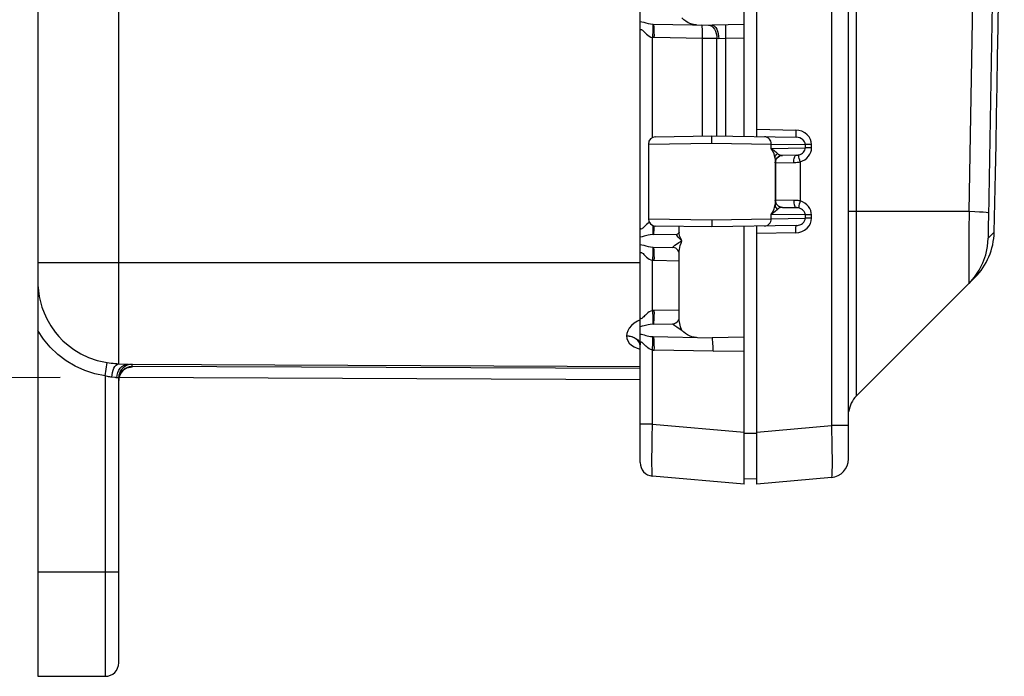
# Model space of a CAD drawing. Header units: inches. Extents: x 0 to 68, y 0 to 44.
# Tile 3 of 34: x 3.9 to 8.7, y 17.3 to 20.5. Entities that reach past the tile are written whole.
import ezdxf

# ---------------------------------------------------------------- set-up
doc = ezdxf.new("R2010")
doc.units = ezdxf.units.IN
doc.header["$LTSCALE"] = 3.74
doc.header["$MEASUREMENT"] = 0
doc.layers.get('0').update_dxf_attribs({"linetype": 'CONTINUOUS'})
doc.layers.add('DIM', color=7, linetype='CONTINUOUS')
doc.styles.get("Standard").update_dxf_attribs({"font": 'arial.ttf'})
doc.dimstyles.new('DIMSTYLE_2', dxfattribs={"dimtxt": 0.34, "dimasz": 0.4, "dimexe": 0.09, "dimexo": 0.07, "dimgap": 0.0425, "dimtad": 0, "dimtih": 1, "dimtoh": 1, "dimzin": 4, "dimdsep": 46, "dimtxsty": 'Standard', "dimblk": '_FILLED', "dimblk1": '_FILLED', "dimblk2": '_FILLED', "dimcen": 0.09, "dimadec": 3, "dimazin": 1, "dimtfac": 1, "dimtdec": 3, "dimtofl": 0, "dimtmove": 0, "dimatfit": 3, "dimldrblk": '_FILLED', "dimfxl": 0, "dimtolj": 1, "dimtzin": 4, "dimarcsym": 0})

# ---------------------------------------------------------------- blocks, each defined once
blk = doc.blocks.new('_FILLED')
at = {"color": 0, "linetype": 'ByBlock'}
blk.add_solid([(0, 0), (-1, 0.2), (-1, -0.2)], dxfattribs=at)
blk = doc.blocks.new('*D11')
at = {"layer": 'DIM', "color": 2, "linetype": 'Continuous'}
for p, q in [((4.1288, 29.1121), (2.6725, 29.1058)), ((3.0325, 29.1073), (3.0537, 24.258)), ((3.0778, 18.7287), (3.0567, 23.578)), ((4.1288, 18.7333), (2.7178, 18.7272))]:
    blk.add_line(p, q, dxfattribs=at)
at = {"layer": 'DIM', "color": 2, "linetype": 'Continuous', "xscale": 0.4, "yscale": 0.4, "zscale": 0.4}
for p, rotation in [((3.0325, 29.1073), 90.24999999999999), ((3.0778, 18.7287), 270.25)]:
    blk.add_blockref('_FILLED', p, dxfattribs=dict(at, rotation=rotation))
at = {"layer": 'DIM', "color": 2, "linetype": 'Continuous', "insert": (3.0552, 24.088), "char_height": 0.34, "width": 1.188104, "attachment_point": 2, "line_spacing_factor": 0.9}
blk.add_mtext('10.38', dxfattribs=at)

msp = doc.modelspace()

# ---------------------------------------------------------------- linework, layer by layer
at = {"color": 7, "linetype": 'Continuous'}
for p, q in [((4.0205, 30.5489), (4.0205, 17.2989)), ((6.9105, 18.3247), (6.9105, 29.5231)), ((7.9105, 18.3427), (7.9105, 29.5052)), ((7.8283, 29.3458), (7.8283, 18.502)), ((7.9485, 18.6445), (7.9485, 29.2034)), ((4.4088, 18.7989), (4.4088, 29.049)), ((7.4105, 19.8898), (7.4105, 20.958)), ((7.4705, 19.8897), (7.4705, 20.9581)), ((7.4105, 20.4266), (7.2555, 20.4239)), ((6.9698, 19.8841), (6.9698, 20.3644)), ((7.2085, 20.3598), (6.9788, 20.3639)), ((7.4105, 20.3617), (7.3208, 20.3601)), ((7.2791, 20.3592), (7.2085, 20.3598)), ((7.2085, 20.3598), (7.2085, 19.8919)), ((7.279, 19.8923), (7.2791, 20.3592)), ((7.2876, 20.3589), (7.2791, 20.3592)), ((7.3208, 20.3601), (7.2876, 20.3589)), ((7.3208, 20.3601), (7.3208, 19.8915)), ((6.9849, 19.888), (7.2542, 19.8927)), ((7.2542, 19.8927), (7.6597, 19.8856)), ((7.2542, 19.8577), (7.2542, 19.8927)), ((7.4705, 19.9239), (7.6573, 19.9206)), ((6.9505, 19.853), (7.2542, 19.8577)), ((6.9505, 19.853), (6.9505, 19.4949)), ((7.2542, 19.8577), (7.5396, 19.8533)), ((7.5396, 19.8533), (7.7031, 19.8504)), ((7.5396, 19.8321), (7.5396, 19.8533)), ((7.733, 19.8504), (7.7031, 19.8504)), ((7.7031, 19.8504), (7.7031, 19.835)), ((7.733, 19.835), (7.733, 19.8504)), ((7.5396, 19.8321), (7.7031, 19.835)), ((7.6587, 19.7997), (7.5934, 19.7986)), ((7.6696, 19.8008), (7.6718, 19.8013)), ((7.6716, 19.7994), (7.6718, 19.8013)), ((7.6718, 19.8013), (7.6786, 19.8035)), ((7.733, 19.835), (7.7031, 19.835)), ((7.558, 19.7842), (7.558, 19.5637)), ((7.559, 19.7636), (7.5596, 19.7636)), ((7.5596, 19.7636), (7.6482, 19.7648)), ((7.5596, 19.7636), (7.5596, 19.5843)), ((7.6783, 19.7678), (7.6783, 19.5801)), ((7.5596, 19.5843), (7.559, 19.5843)), ((7.6482, 19.5831), (7.5596, 19.5843)), ((7.7031, 19.5129), (7.5396, 19.5158)), ((7.5396, 19.4946), (7.5396, 19.5158)), ((7.5728, 19.5425), (7.5692, 19.5394)), ((7.587, 19.5501), (7.594, 19.5493)), ((7.593, 19.5493), (7.588, 19.5498)), ((7.5934, 19.5493), (7.593, 19.5493)), ((7.5934, 19.5493), (7.6587, 19.5481)), ((7.661, 19.5481), (7.6587, 19.5481)), ((7.6716, 19.5484), (7.6718, 19.5466)), ((7.733, 19.5129), (7.7031, 19.5129)), ((7.7031, 19.5129), (7.7031, 19.4975)), ((7.733, 19.4975), (7.733, 19.5129)), ((8.4888, 19.5294), (7.9105, 19.5294)), ((8.4888, 19.5294), (8.4882, 19.4399)), ((6.9505, 19.4949), (7.2542, 19.4902)), ((7.2542, 19.4902), (7.5396, 19.4946)), ((7.2542, 19.4902), (7.2542, 19.4552)), ((7.5396, 19.4946), (7.7031, 19.4975)), ((7.733, 19.4975), (7.7031, 19.4975)), ((8.5808, 19.4676), (8.5806, 19.4369)), ((6.9366, 19.4626), (6.928, 19.4539)), ((6.9702, 19.4189), (6.9594, 19.4176)), ((6.9711, 19.4206), (6.9702, 19.4189)), ((6.9736, 19.419), (7.0871, 19.421)), ((7.2542, 19.4552), (6.9849, 19.4599)), ((7.0955, 19.4248), (7.096, 19.4253)), ((7.098, 19.4281), (7.098, 19.4579)), ((7.098, 19.4283), (7.098, 19.4269)), ((7.6597, 19.4623), (7.2542, 19.4552)), ((7.4105, 18.8624), (7.4105, 19.458)), ((7.4705, 18.2217), (7.4705, 19.4581)), ((7.6573, 19.4273), (7.4705, 19.424)), ((8.4882, 19.4399), (8.4876, 19.3188)), ((8.5812, 19.4021), (8.6095, 19.4305)), ((6.9722, 19.3472), (6.9722, 19.3391)), ((7.0663, 19.3572), (7.0711, 19.3622)), ((7.098, 19.3311), (7.098, 19.3311)), ((7.098, 19.0168), (7.098, 19.3311)), ((6.9105, 19.2839), (4.0205, 19.2839)), ((6.9698, 19.0535), (6.9698, 19.2944)), ((7.098, 19.2918), (6.9788, 19.2939)), ((8.4876, 19.3188), (8.4875, 19.2549)), ((8.4875, 19.2549), (8.4876, 19.2099)), ((7.9485, 18.6445), (8.5165, 19.2125)), ((8.4886, 19.1846), (8.5148, 19.2144)), ((7.098, 19.0561), (6.9788, 19.054)), ((6.9105, 19.0099), (6.8977, 19.0039)), ((6.9702, 18.9889), (6.9594, 18.9876)), ((6.9711, 18.9906), (6.9702, 18.9889)), ((6.9736, 18.989), (7.0663, 18.9906)), ((6.9057, 18.9027), (6.8999, 18.9104)), ((6.9711, 18.9273), (6.9702, 18.929)), ((7.4105, 18.9266), (7.2555, 18.9239)), ((6.8963, 18.873), (6.9105, 18.8683)), ((6.9698, 18.509), (6.9698, 18.8643)), ((7.2611, 18.8589), (6.9788, 18.8639)), ((7.2611, 18.8589), (7.4105, 18.8615)), ((7.4105, 18.2214), (7.4105, 18.8615)), ((4.3438, 18.7408), (4.3533, 18.8047)), ((4.4011, 18.7443), (4.4043, 18.7564)), ((4.4088, 18.7989), (4.4365, 18.7975)), ((4.4137, 18.7462), (4.4198, 18.7574)), ((4.4198, 18.7574), (4.4279, 18.7672)), ((4.4442, 18.7765), (4.4382, 18.7731)), ((4.4491, 18.7813), (4.4613, 18.7849)), ((4.4615, 18.7828), (4.4494, 18.7793)), ((4.4565, 18.78), (4.4522, 18.7797)), ((4.4538, 18.7969), (4.4566, 18.7968)), ((4.4661, 18.7812), (4.4565, 18.78)), ((4.4566, 18.7968), (6.9104, 18.7861)), ((4.4613, 18.7849), (4.474, 18.7861)), ((4.474, 18.784), (4.4615, 18.7828)), ((4.474, 18.784), (4.474, 18.7967)), ((6.9104, 18.7755), (4.474, 18.7861)), ((4.3438, 18.7408), (4.3438, 17.2989)), ((4.3896, 18.7326), (4.3761, 18.7341)), ((4.3934, 18.7322), (4.3896, 18.7326)), ((4.4, 18.7318), (4.4011, 18.7443)), ((4.4088, 18.7318), (4.4, 18.7318)), ((4.4088, 17.3639), (4.4088, 18.7318)), ((4.41, 18.734), (4.4137, 18.7462)), ((4.4108, 18.7345), (6.9105, 18.7236)), ((6.9698, 18.509), (6.9105, 18.509)), ((6.9685, 18.4444), (6.9698, 18.509)), ((6.9698, 18.509), (7.4105, 18.4705)), ((7.4705, 18.4707), (7.8283, 18.502)), ((7.9105, 18.502), (7.8283, 18.502)), ((7.4105, 18.4655), (7.4705, 18.4655)), ((7.4105, 18.2214), (6.9698, 18.26)), ((7.4105, 18.2485), (7.4705, 18.2464)), ((7.8283, 18.253), (7.4705, 18.2217)), ((4.4088, 17.7989), (4.0205, 17.7989)), ((4.0205, 17.2989), (4.3438, 17.2989))]:
    msp.add_line(p, q, dxfattribs=at)
for points in [[(8.4888, 19.5294), (8.515, 20.9941), (8.5307, 22.4589), (8.536, 23.9239), (8.5307, 25.389), (8.515, 26.8538), (8.4888, 28.3184)], [(8.608, 20.9896), (8.5814, 19.5035), (8.5808, 19.4676)], [(7.1808, 20.4252), (7.1672, 20.4269), (7.1541, 20.4303), (7.1418, 20.4357), (7.1303, 20.4424), (7.1201, 20.4501), (7.1114, 20.4589)], [(6.9105, 20.4411), (6.9192, 20.4396), (6.9285, 20.4375), (6.9388, 20.4349), (6.9495, 20.4323), (6.9599, 20.4302), (6.9702, 20.429)], [(6.9722, 20.4091), (6.972, 20.3995), (6.9716, 20.3885), (6.9708, 20.3766), (6.9698, 20.3643)], [(6.9702, 20.429), (6.9709, 20.429), (6.9716, 20.4289), (6.9722, 20.4289), (6.9729, 20.4289), (6.9736, 20.4289), (7.2555, 20.4239)], [(6.9702, 20.429), (6.9711, 20.4273), (6.9718, 20.4233), (6.9722, 20.4172), (6.9722, 20.4091)], [(6.9788, 20.3639), (6.9789, 20.3764), (6.9788, 20.3884), (6.9785, 20.3994), (6.978, 20.4091), (6.9773, 20.4173), (6.9764, 20.4236), (6.9754, 20.4275), (6.9743, 20.4288)], [(7.204, 20.4248), (7.2051, 20.4236), (7.206, 20.42), (7.2069, 20.4142), (7.2076, 20.4065), (7.2082, 20.3967), (7.2085, 20.3854), (7.2086, 20.373), (7.2085, 20.3598)], [(7.2392, 20.4242), (7.2471, 20.4228), (7.2546, 20.419), (7.2615, 20.413)], [(7.2555, 20.4239), (7.2617, 20.4227), (7.2678, 20.419), (7.2733, 20.413)], [(7.2615, 20.413), (7.2675, 20.4049), (7.2724, 20.3952), (7.276, 20.384), (7.2782, 20.3719), (7.2789, 20.3592)], [(7.2733, 20.413), (7.2782, 20.4049), (7.2821, 20.3951), (7.2851, 20.3839), (7.287, 20.3715), (7.2876, 20.3589)], [(7.3208, 20.4251), (7.3206, 20.4238), (7.3205, 20.4201), (7.3204, 20.4141), (7.3204, 20.406), (7.3204, 20.3962), (7.3205, 20.385), (7.3208, 20.3601)], [(6.9105, 20.3903), (6.9108, 20.395), (6.9116, 20.3986), (6.9129, 20.401), (6.9144, 20.4024), (6.9165, 20.4027), (6.919, 20.4018), (6.9218, 20.3999), (6.9248, 20.3972), (6.9282, 20.3939), (6.932, 20.3899), (6.9366, 20.3852), (6.9419, 20.3802), (6.948, 20.3751), (6.9548, 20.3704), (6.962, 20.3669), (6.9698, 20.3643)], [(6.9788, 20.3639), (6.9772, 20.3639), (6.9755, 20.364), (6.9738, 20.364), (6.9722, 20.3641), (6.9709, 20.3642), (6.9698, 20.3644)], [(7.6573, 19.9206), (7.6572, 19.9138), (7.6573, 19.9072), (7.6575, 19.9012), (7.6578, 19.8959), (7.6581, 19.8915), (7.6586, 19.8883), (7.6592, 19.8863), (7.6597, 19.8856)], [(7.733, 19.8504), (7.7318, 19.8631), (7.7279, 19.8753), (7.7214, 19.8873), (7.7123, 19.8982), (7.7006, 19.9074), (7.6872, 19.9145), (7.6729, 19.9189), (7.6573, 19.9206)], [(7.5396, 19.8533), (7.5391, 19.8599), (7.5373, 19.8663), (7.5344, 19.8722), (7.5306, 19.8774), (7.5258, 19.8819), (7.5201, 19.8853), (7.5139, 19.8874), (7.5074, 19.8883)], [(7.7031, 19.8504), (7.7023, 19.8571), (7.6999, 19.8635), (7.6962, 19.8693), (7.6911, 19.8745), (7.6847, 19.8789), (7.6772, 19.8824), (7.6688, 19.8847), (7.6597, 19.8856)], [(7.5396, 19.8321), (7.5464, 19.8276), (7.5523, 19.8232), (7.5575, 19.8191), (7.562, 19.8153), (7.5659, 19.8117), (7.5692, 19.8085)], [(7.558, 19.7842), (7.5574, 19.791), (7.5558, 19.7984), (7.5533, 19.8062), (7.5499, 19.8144), (7.5453, 19.823), (7.5396, 19.8321)], [(7.558, 19.7842), (7.5583, 19.7887), (7.5593, 19.7931), (7.5609, 19.7974), (7.5631, 19.8014), (7.5659, 19.8052), (7.5692, 19.8085)], [(7.559, 19.7636), (7.5596, 19.7703), (7.5615, 19.7767), (7.5645, 19.7825), (7.5686, 19.7878), (7.5738, 19.7922), (7.5798, 19.7956), (7.5815, 19.7963)], [(7.5692, 19.8085), (7.5728, 19.8054), (7.5766, 19.8028), (7.5806, 19.8009), (7.5848, 19.7996), (7.589, 19.7988), (7.5934, 19.7986)], [(7.581, 19.7959), (7.5752, 19.7927), (7.57, 19.7885)], [(7.594, 19.7986), (7.5874, 19.7979), (7.581, 19.7959)], [(7.5815, 19.7963), (7.5864, 19.7978), (7.5934, 19.7986)], [(7.6482, 19.7648), (7.6483, 19.7715), (7.6488, 19.7779), (7.6497, 19.7838), (7.6509, 19.789), (7.6525, 19.7935), (7.6544, 19.7969), (7.6565, 19.799), (7.6587, 19.7997)], [(7.6587, 19.7997), (7.661, 19.7998), (7.6632, 19.8), (7.6638, 19.8)], [(7.6638, 19.8), (7.6653, 19.8002), (7.6675, 19.8005), (7.6696, 19.8008)], [(7.6783, 19.7678), (7.6762, 19.7757), (7.6744, 19.7833), (7.6729, 19.79), (7.672, 19.7954), (7.6716, 19.7994)], [(7.6783, 19.7678), (7.6901, 19.7721), (7.7008, 19.778), (7.7105, 19.7855), (7.7187, 19.7943), (7.725, 19.8039), (7.7295, 19.8141), (7.7321, 19.8244), (7.733, 19.835)], [(7.6786, 19.8035), (7.6848, 19.8065), (7.6902, 19.8102), (7.6948, 19.8145), (7.6984, 19.8192), (7.701, 19.8243), (7.7026, 19.8296), (7.7031, 19.835)], [(7.558, 19.7842), (7.5581, 19.778), (7.5583, 19.773), (7.5584, 19.769), (7.5586, 19.7661), (7.5588, 19.7643), (7.559, 19.7636)], [(7.57, 19.7885), (7.5657, 19.7833), (7.5624, 19.7773), (7.5603, 19.7706), (7.5596, 19.7636)], [(7.6482, 19.7648), (7.6533, 19.7649), (7.6584, 19.7652), (7.6635, 19.7656), (7.6685, 19.7662), (7.6734, 19.7669), (7.6783, 19.7678)], [(7.5396, 19.5158), (7.5453, 19.5248), (7.5499, 19.5335), (7.5533, 19.5417), (7.5558, 19.5495), (7.5574, 19.5568), (7.558, 19.5637)], [(7.5579, 19.5637), (7.5583, 19.5592), (7.5593, 19.5547), (7.5609, 19.5504), (7.5631, 19.5464), (7.5659, 19.5427), (7.5692, 19.5394)], [(7.559, 19.5843), (7.5588, 19.5836), (7.5586, 19.5818), (7.5584, 19.5789), (7.5583, 19.5749), (7.5581, 19.5699), (7.558, 19.5637)], [(7.5804, 19.552), (7.5746, 19.5552), (7.5694, 19.5593), (7.565, 19.5646), (7.5617, 19.5706), (7.5597, 19.5773), (7.559, 19.5843)], [(7.5596, 19.5843), (7.5603, 19.5776), (7.5622, 19.5712), (7.5652, 19.5653), (7.5693, 19.5601), (7.5744, 19.5557), (7.5804, 19.5523), (7.587, 19.5501)], [(7.6783, 19.5801), (7.6734, 19.581), (7.6684, 19.5817), (7.6634, 19.5823), (7.6584, 19.5827), (7.6533, 19.583), (7.6482, 19.5831)], [(7.6482, 19.5831), (7.6483, 19.5763), (7.6488, 19.5697), (7.6498, 19.5637), (7.651, 19.5584), (7.6527, 19.5541), (7.6545, 19.5509), (7.6566, 19.5488), (7.6587, 19.5481)], [(7.6783, 19.5801), (7.6762, 19.572), (7.6743, 19.5643), (7.6729, 19.5576), (7.672, 19.5522), (7.6716, 19.5484)], [(7.733, 19.5129), (7.732, 19.5238), (7.7293, 19.5342), (7.7248, 19.5443), (7.7186, 19.5537), (7.7106, 19.5623), (7.701, 19.5698), (7.6903, 19.5757), (7.6783, 19.5801)], [(7.5692, 19.5394), (7.5658, 19.536), (7.5618, 19.5324), (7.5573, 19.5285), (7.5521, 19.5245), (7.5462, 19.5202), (7.5396, 19.5158)], [(7.5806, 19.547), (7.5766, 19.545), (7.5728, 19.5425)], [(7.588, 19.5498), (7.5867, 19.55), (7.5804, 19.552)], [(7.5934, 19.5493), (7.589, 19.5491), (7.5848, 19.5483), (7.5806, 19.547)], [(7.6638, 19.5479), (7.6632, 19.5479), (7.661, 19.5481)], [(7.6718, 19.5466), (7.6696, 19.547), (7.6675, 19.5474), (7.6653, 19.5477), (7.6638, 19.5479)], [(7.7031, 19.5129), (7.7026, 19.5184), (7.7009, 19.5238), (7.6983, 19.5288), (7.6947, 19.5335), (7.6902, 19.5377), (7.6848, 19.5414), (7.6786, 19.5444), (7.6718, 19.5466)], [(8.5818, 19.5227), (8.5786, 19.5237), (8.5702, 19.5247), (8.5568, 19.5258), (8.5387, 19.527), (8.5159, 19.5282), (8.4888, 19.5294)], [(6.9544, 19.4773), (6.9476, 19.4725), (6.9415, 19.4674), (6.9366, 19.4626)], [(7.5074, 19.4596), (7.5136, 19.4604), (7.5196, 19.4623), (7.525, 19.4655), (7.5299, 19.4697), (7.534, 19.4749), (7.5371, 19.481), (7.539, 19.4876), (7.5396, 19.4946)], [(7.6573, 19.4273), (7.6724, 19.4288), (7.6865, 19.433), (7.7001, 19.4401), (7.712, 19.4494), (7.7213, 19.4605), (7.728, 19.4727), (7.7319, 19.4849), (7.733, 19.4975)], [(7.6597, 19.4623), (7.6656, 19.4627), (7.6712, 19.4637), (7.6764, 19.4652), (7.6812, 19.4671), (7.6855, 19.4694), (7.6894, 19.472), (7.6928, 19.4749), (7.6957, 19.478), (7.698, 19.4811), (7.6999, 19.4844), (7.7014, 19.4876), (7.7024, 19.4909), (7.7029, 19.4942), (7.7031, 19.4975)], [(6.928, 19.4539), (6.9243, 19.4501), (6.921, 19.4474), (6.9182, 19.4456), (6.916, 19.4451), (6.9141, 19.4457), (6.9127, 19.447), (6.9116, 19.4494), (6.9108, 19.4529), (6.9105, 19.4575)], [(6.9594, 19.4176), (6.9492, 19.4155), (6.9305, 19.4109)], [(6.9736, 19.419), (6.9729, 19.419), (6.9722, 19.419), (6.9716, 19.4189), (6.9709, 19.4189), (6.9702, 19.4189)], [(6.972, 19.449), (6.9722, 19.4394), (6.9722, 19.4312), (6.9718, 19.4248), (6.9711, 19.4206)], [(6.9713, 19.4629), (6.9715, 19.4597), (6.972, 19.449)], [(6.9743, 19.419), (6.9754, 19.4203), (6.9764, 19.4239), (6.9772, 19.4296), (6.9779, 19.4374), (6.9785, 19.4471), (6.9788, 19.4585), (6.9788, 19.4606)], [(7.1114, 19.3889), (7.1013, 19.3976), (7.0941, 19.4053), (7.0894, 19.4115), (7.0867, 19.4163), (7.0861, 19.4197), (7.0871, 19.421)], [(7.0872, 19.421), (7.0879, 19.421), (7.0916, 19.422), (7.0955, 19.4248)], [(7.1114, 19.3889), (7.1072, 19.3964), (7.1038, 19.4035), (7.1013, 19.4101), (7.0995, 19.4162), (7.0984, 19.4219), (7.098, 19.4269)], [(7.4705, 19.4581), (7.4704, 19.4584), (7.4704, 19.4586), (7.4702, 19.4587), (7.47, 19.4588), (7.4698, 19.4589), (7.4696, 19.4589)], [(7.6573, 19.4273), (7.6572, 19.4341), (7.6573, 19.4407), (7.6575, 19.4467), (7.6578, 19.452), (7.6581, 19.4563), (7.6586, 19.4596), (7.6592, 19.4616), (7.6597, 19.4623)], [(8.5806, 19.4369), (8.5805, 19.4246), (8.5806, 19.4148), (8.5807, 19.4076), (8.5809, 19.4034), (8.5812, 19.4021)], [(6.9305, 19.4109), (6.9207, 19.4087), (6.9105, 19.4068)], [(6.9105, 19.3711), (6.9192, 19.3696), (6.9285, 19.3675), (6.9388, 19.3649), (6.9495, 19.3623), (6.9599, 19.3602), (6.9702, 19.359)], [(7.0711, 19.3622), (7.0772, 19.3672), (7.0859, 19.3733), (7.0971, 19.3807), (7.1114, 19.3889)], [(7.098, 19.3311), (7.0982, 19.338), (7.0991, 19.3467), (7.1008, 19.3561), (7.1033, 19.3663), (7.1068, 19.3772), (7.1114, 19.3889)], [(8.5148, 19.2144), (8.5374, 19.2477), (8.5556, 19.2837), (8.5691, 19.3218), (8.5777, 19.3615), (8.5812, 19.4021)], [(6.9105, 19.3203), (6.9108, 19.325), (6.9116, 19.3286), (6.9129, 19.331), (6.9144, 19.3324), (6.9165, 19.3327), (6.919, 19.3318), (6.9218, 19.3299), (6.9248, 19.3272), (6.9282, 19.3239), (6.932, 19.3199), (6.9366, 19.3152), (6.9419, 19.3102), (6.948, 19.3051), (6.9548, 19.3004), (6.962, 19.2969), (6.9698, 19.2943)], [(6.9722, 19.3391), (6.972, 19.3295), (6.9716, 19.3185), (6.9708, 19.3066), (6.9698, 19.2943)], [(6.9702, 19.359), (6.9709, 19.359), (6.9716, 19.3589), (6.9722, 19.3589), (6.9729, 19.3589), (6.9736, 19.3589), (7.0663, 19.3572)], [(6.9702, 19.359), (6.9711, 19.3573), (6.9718, 19.3533), (6.9722, 19.3472)], [(6.9788, 19.2939), (6.9789, 19.3064), (6.9788, 19.3184), (6.9785, 19.3294), (6.978, 19.3391), (6.9773, 19.3473), (6.9764, 19.3536), (6.9754, 19.3575), (6.9743, 19.3588)], [(7.098, 19.3311), (7.0979, 19.332), (7.0972, 19.3348), (7.0954, 19.339), (7.0921, 19.3441), (7.0873, 19.3489), (7.0815, 19.3529), (7.0753, 19.3557), (7.0692, 19.357), (7.0663, 19.3572)], [(6.9788, 19.2939), (6.9772, 19.2939), (6.9755, 19.294), (6.9738, 19.294), (6.9722, 19.2941), (6.9709, 19.2942), (6.9698, 19.2944)], [(4.0205, 19.2121), (4.0206, 19.1963), (4.0215, 19.1761), (4.0238, 19.1496), (4.0281, 19.121), (4.0336, 19.096), (4.0409, 19.0707), (4.0509, 19.043), (4.0643, 19.0137), (4.0827, 18.9812), (4.1038, 18.9511), (4.1221, 18.9291), (4.1415, 18.909), (4.1657, 18.8876), (4.1939, 18.8666), (4.2265, 18.8469), (4.2638, 18.8293), (4.3062, 18.8147), (4.3533, 18.8047)], [(8.4876, 19.2099), (8.4878, 19.1955), (8.4879, 19.1869), (8.4882, 19.1842)], [(6.9698, 19.0535), (6.9618, 19.0509), (6.9544, 19.0473), (6.9476, 19.0425), (6.9416, 19.0374), (6.9366, 19.0326), (6.9322, 19.0282), (6.928, 19.0239), (6.9243, 19.0202), (6.921, 19.0174), (6.9183, 19.0156), (6.916, 19.0151), (6.9141, 19.0157), (6.9127, 19.017), (6.9116, 19.0194), (6.9108, 19.0229), (6.9105, 19.0275)], [(6.9788, 19.054), (6.9773, 19.054), (6.9758, 19.0539), (6.9743, 19.0539), (6.9728, 19.0538), (6.9713, 19.0537), (6.9698, 19.0535)], [(6.9698, 19.0535), (6.9708, 19.0415), (6.9715, 19.0297), (6.972, 19.019), (6.9722, 19.0094), (6.9722, 19.0012), (6.9718, 18.9948), (6.9711, 18.9906)], [(6.9743, 18.989), (6.9754, 18.9903), (6.9764, 18.9939), (6.9772, 18.9996), (6.9779, 19.0074), (6.9785, 19.0171), (6.9788, 19.0285), (6.9789, 19.0409), (6.9788, 19.054)], [(6.8977, 19.0039), (6.882, 18.9936), (6.8686, 18.982), (6.8583, 18.9693), (6.851, 18.9564), (6.8467, 18.9441), (6.8456, 18.9321)], [(7.0663, 18.9906), (7.07, 18.991), (7.0763, 18.9925), (7.0827, 18.9956), (7.0884, 18.9999), (7.093, 19.005), (7.096, 19.0101), (7.0974, 19.0137)], [(7.1007, 18.9924), (7.0985, 19.0062), (7.098, 19.0168)], [(7.1114, 18.9589), (7.1048, 18.9766), (7.1007, 18.9924)], [(4.3438, 18.7408), (4.2941, 18.7511), (4.2465, 18.7667), (4.2007, 18.7876), (4.1574, 18.8134), (4.1173, 18.8439), (4.0808, 18.8786), (4.0486, 18.917), (4.0205, 18.9591)], [(6.9306, 18.9809), (6.9207, 18.9787), (6.9105, 18.9768)], [(6.9594, 18.9876), (6.9492, 18.9855), (6.9306, 18.9809)], [(6.9736, 18.989), (6.9729, 18.989), (6.9722, 18.989), (6.9716, 18.9889), (6.9709, 18.9889), (6.9702, 18.9889)], [(7.1114, 18.9589), (7.0974, 18.967), (7.0861, 18.9744), (7.0774, 18.9806), (7.0712, 18.9856), (7.0663, 18.9906)], [(7.1203, 18.9502), (7.1187, 18.9516), (7.1171, 18.953), (7.1156, 18.9545), (7.1142, 18.956), (7.1128, 18.9574), (7.1114, 18.9589)], [(7.1808, 18.9252), (7.1697, 18.9264), (7.1588, 18.9288), (7.1481, 18.9327), (7.138, 18.9377), (7.1287, 18.9435), (7.1203, 18.9502)], [(6.8456, 18.9321), (6.847, 18.92), (6.8513, 18.9087), (6.8586, 18.898), (6.8686, 18.8884), (6.8813, 18.88), (6.8963, 18.873)], [(6.8457, 18.9321), (6.8583, 18.9317), (6.8702, 18.9294), (6.8811, 18.9253), (6.8908, 18.9198), (6.899, 18.913)], [(6.8999, 18.9104), (6.8922, 18.9174), (6.8825, 18.9232), (6.8712, 18.9277), (6.8588, 18.9307), (6.8457, 18.9321)], [(6.899, 18.913), (6.9052, 18.905), (6.9091, 18.8959), (6.9099, 18.8903)], [(6.9105, 18.8862), (6.9092, 18.8945), (6.9057, 18.9027)], [(6.9105, 18.9411), (6.9169, 18.9401), (6.9236, 18.9387), (6.9306, 18.937), (6.9378, 18.9351), (6.9449, 18.9334), (6.9525, 18.9316), (6.9609, 18.9301), (6.9702, 18.929)], [(6.9698, 18.8643), (6.9613, 18.8674), (6.9538, 18.871), (6.9476, 18.8753), (6.9422, 18.8799), (6.9378, 18.884), (6.9336, 18.8882), (6.9289, 18.8932), (6.9243, 18.8977), (6.9203, 18.9009), (6.917, 18.9026), (6.9144, 18.9024), (6.9124, 18.9003), (6.911, 18.8962), (6.9105, 18.8903)], [(6.9698, 18.8643), (6.9708, 18.8766), (6.9716, 18.8885), (6.972, 18.8995), (6.9722, 18.9091), (6.9722, 18.9172), (6.9718, 18.9233), (6.9711, 18.9273)], [(6.9702, 18.929), (6.971, 18.929), (6.9718, 18.9289), (6.9726, 18.9289), (6.9734, 18.9289), (6.9739, 18.9289), (7.2555, 18.9239)], [(6.9788, 18.8639), (6.9789, 18.8764), (6.9788, 18.8884), (6.9785, 18.8994), (6.978, 18.9091), (6.9773, 18.9173), (6.9764, 18.9236), (6.9754, 18.9275), (6.9743, 18.9288)], [(7.2611, 18.8589), (7.261, 18.8716), (7.2607, 18.8838), (7.2602, 18.895), (7.2595, 18.9048), (7.2586, 18.9129), (7.2576, 18.9189), (7.2566, 18.9227), (7.2555, 18.9239)], [(6.9698, 18.8643), (6.9713, 18.8642), (6.9728, 18.8641), (6.9743, 18.864), (6.9758, 18.8639), (6.9773, 18.8639), (6.9788, 18.8639)], [(4.3533, 18.8047), (4.3629, 18.8033), (4.3725, 18.8021), (4.3819, 18.801), (4.3911, 18.8001), (4.4001, 18.7994), (4.4088, 18.7989)], [(4.3761, 18.7341), (4.3771, 18.746), (4.3793, 18.7576), (4.3823, 18.7682), (4.3863, 18.7777), (4.3911, 18.7859), (4.3966, 18.7924), (4.4026, 18.7968), (4.4088, 18.7989)], [(4.4043, 18.7564), (4.4093, 18.7674), (4.4161, 18.7772), (4.4245, 18.7854), (4.4344, 18.7917), (4.4454, 18.7956), (4.4566, 18.7968)], [(4.4286, 18.7658), (4.4203, 18.756), (4.414, 18.7447)], [(4.426, 18.7629), (4.4205, 18.7563), (4.4159, 18.7486)], [(4.4382, 18.7731), (4.4319, 18.7685), (4.426, 18.7629)], [(4.4279, 18.7672), (4.4378, 18.7753), (4.4491, 18.7813)], [(4.4494, 18.7793), (4.4384, 18.7735), (4.4286, 18.7658)], [(4.4365, 18.7975), (4.444, 18.7971), (4.4507, 18.7969), (4.4538, 18.7969)], [(4.453, 18.7799), (4.4492, 18.7787), (4.4442, 18.7765)], [(4.4547, 18.7804), (4.4554, 18.7805), (4.455, 18.7804), (4.453, 18.7799)], [(4.474, 18.784), (4.4719, 18.7825), (4.4661, 18.7812)], [(4.3761, 18.7341), (4.371, 18.7348), (4.3658, 18.7356), (4.3604, 18.7366), (4.355, 18.7378), (4.3494, 18.7392), (4.3438, 18.7408)], [(4.4, 18.7318), (4.3969, 18.732), (4.3934, 18.7322)], [(4.4159, 18.7486), (4.4122, 18.74), (4.4098, 18.7307), (4.4088, 18.7207), (4.4088, 18.7191)], [(4.414, 18.7447), (4.4101, 18.7322), (4.41, 18.7316)], [(7.8283, 18.502), (7.8292, 18.4694), (7.83, 18.4374), (7.8307, 18.4066), (7.8311, 18.3775), (7.8314, 18.3505), (7.8315, 18.3261), (7.8314, 18.3047), (7.8311, 18.2866), (7.8307, 18.2722), (7.83, 18.2617), (7.8292, 18.2552), (7.8283, 18.253)], [(6.9698, 18.26), (6.9691, 18.2622), (6.9685, 18.2686), (6.9681, 18.2792), (6.9677, 18.2936), (6.9675, 18.3116), (6.9675, 18.3331), (6.9675, 18.3575), (6.9677, 18.3844), (6.9681, 18.4136), (6.9685, 18.4444)]]:
    msp.add_lwpolyline(points, dxfattribs=at)
for centre, radius, start, end in [((-199.8929, 23.9239), 208.5508, 358.7654, 1.2346), ((6.9855, 19.853), 0.035, 91, 180), ((6.9855, 19.4949), 0.035, 180, 269), ((8.2916, 19.4373), 0.318, 315, 358.7654), ((4.4738, 18.7318), 0.065, 89.75, 180), ((8.0405, 18.5526), 0.13, 135, 172.5), ((7.8205, 18.3427), 0.09, 275, 360), ((6.9755, 18.3247), 0.065, 180, 265), ((4.3438, 17.3639), 0.065, 270, 360)]:
    msp.add_arc(centre, radius, start, end, dxfattribs=at)

# ---------------------------------------------------------------- dimensions: what is measured, and where the dimension line sits
at = {"layer": 'DIM', "color": 2, "linetype": 'Continuous'}
dim = msp.add_linear_dim(base=(3.0778, 18.7287), p1=(4.1988, 29.1124), p2=(4.1988, 18.7336), angle=270.25, dimstyle='DIMSTYLE_2', dxfattribs=at)
dim.commit()
dim.dimension.update_dxf_attribs({"geometry": '*D11', "text_midpoint": (3.069, 23.9161), "dimtype": 160})

doc.saveas('drawing.dxf')
